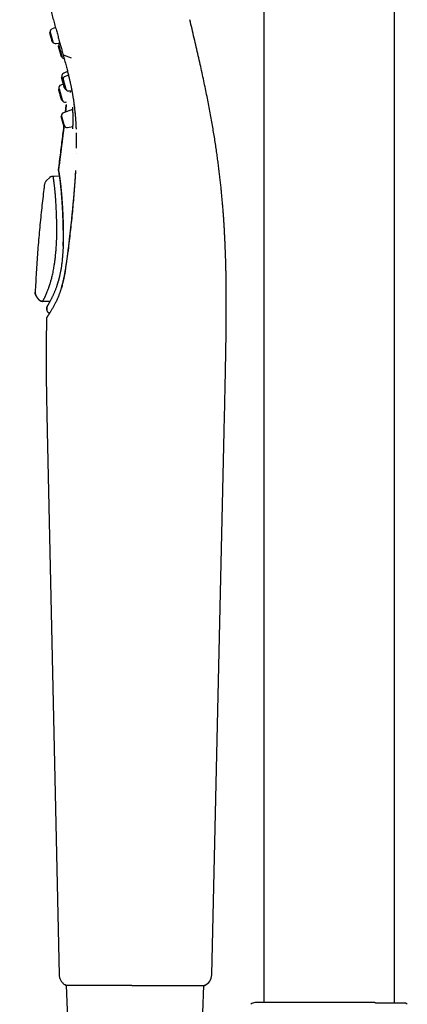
# Model space of a CAD drawing. Header units: millimetres. Extents: x 8 to 866, y 12 to 2084.
# Tile 53 of 98: x 96 to 161, y 1720 to 1884. Entities that reach past the tile are written whole.
import ezdxf

# ---------------------------------------------------------------- set-up
doc = ezdxf.new("R2010")
doc.units = ezdxf.units.MM

msp = doc.modelspace()

# ---------------------------------------------------------------- linework, layer by layer
at = {"color": 7, "linetype": 'Continuous', "lineweight": 30}
for p, q in [((136.95, 2035.16), (136.95, 1719.91)), ((158.85, 1719.79), (158.85, 2035.16)), ((102.11, 1883), (101.51, 1882.78)), ((101.18, 1882.25), (101.08, 1882.18)), ((101.18, 1882.25), (101.63, 1880.63)), ((101.51, 1880.64), (101.63, 1880.63)), ((102.18, 1880.35), (102.8, 1880.47)), ((102.64, 1880.01), (102.53, 1879.93)), ((102.64, 1880.01), (103.14, 1878.19)), ((103.02, 1878.2), (103.14, 1878.19)), ((103.52, 1878.39), (104.7, 1877.94)), ((103.16, 1874.75), (103.06, 1874.67)), ((103.16, 1874.75), (103.3, 1874.26)), ((104.12, 1875.64), (103.47, 1875.39)), ((104.27, 1875.05), (103.71, 1874.85)), ((103.37, 1873.55), (102.98, 1873.4)), ((103.38, 1874.32), (103.28, 1874.25)), ((103.38, 1874.32), (103.83, 1872.7)), ((103.54, 1872.94), (103.65, 1872.93)), ((102.68, 1872.76), (102.57, 1872.68)), ((102.68, 1872.76), (103.18, 1870.94)), ((103.71, 1872.71), (103.83, 1872.7)), ((104.38, 1872.41), (104.82, 1872.5)), ((103.05, 1870.95), (103.18, 1870.94)), ((103.76, 1868.87), (103.87, 1870.02)), ((103.77, 1870.55), (103.94, 1870.58)), ((105.25, 1869.92), (105.25, 1869.85)), ((103.1, 1868.22), (103, 1868.15)), ((103.1, 1868.22), (103.54, 1866.6)), ((104.94, 1869.29), (103.43, 1868.75)), ((103.43, 1866.61), (103.54, 1866.6)), ((104.1, 1866.32), (104.97, 1866.49)), ((105.55, 1861.96), (105.55, 1861.95)), ((101.69, 1858.18), (101.85, 1858.18)), ((101.85, 1858.18), (102.75, 1858.19)), ((105.43, 1859.09), (105.43, 1858.93)), ((100.55, 1857.35), (101.12, 1857.94)), ((98.7, 1838.76), (98.7, 1838.67)), ((98.95, 1837.95), (98.96, 1837.96)), ((99.31, 1837.5), (98.95, 1837.95)), ((101.15, 1837.18), (100.05, 1837.19)), ((100.65, 1836.21), (100.64, 1835.82)), ((100.64, 1835.82), (100.64, 1835.82)), ((100.65, 1836.21), (100.66, 1836.22)), ((101.1, 1835.3), (101.14, 1835.3)), ((100.61, 1834.43), (100.6, 1834.41)), ((100.7, 1815.5), (102.71, 1724.56)), ((128.26, 1724.56), (130.34, 1815.49)), ((103.85, 1722.84), (104.23, 1714.07)), ((126.75, 1718.21), (126.95, 1722.76)), ((155.51, 1719.91), (155.47, 1719.91)), ((155.54, 1719.9), (155.51, 1719.91))]:
    msp.add_line(p, q, dxfattribs=at)
at = {"color": 7, "linetype": 'Continuous', "lineweight": 30, "flags": 128}
for points in [[(103.79, 1872.7), (103.83, 1872.66), (103.86, 1872.63)], [(127.03, 1722.76), (127.01, 1722.76), (126.98, 1722.76)]]:
    msp.add_lwpolyline(points, dxfattribs=at)
at = {"color": 7, "linetype": 'Continuous', "lineweight": 30}
for centre, radius, start, end in [((101.67, 1882.31), 0.5, 109.5, 186.8573), ((102.08, 1880.84), 0.5, 204.1427, 281.5), ((103.12, 1880.18), 0.5, 146.6801, 189.5632), ((112.49, 1881.76), 10, 189.5632, 190.0849), ((112.49, 1881.76), 10, 200.9151, 201.4368), ((103.64, 1878.28), 0.5, 201.4368, 259.0849), ((103.64, 1874.92), 0.5, 110.5, 189.5632), ((113.01, 1876.5), 10, 189.5632, 190.0849), ((103.87, 1874.38), 0.5, 109.5, 186.8573), ((103.16, 1872.93), 0.5, 110.5, 189.5632), ((112.52, 1874.51), 10, 189.5632, 190.0849), ((104.28, 1872.9), 0.5, 204.1427, 281.5), ((112.52, 1874.51), 10, 200.9151, 201.4368), ((103.68, 1871.04), 0.5, 201.4368, 280.5), ((103.59, 1868.28), 0.5, 109.5, 186.8573), ((104, 1866.81), 0.5, 204.1427, 281.5), ((103.1, 1859.17), 0.5, 180.6707, 206.7233), ((126.26, 1724.61), 2, 293.5697, 358.6892), ((135.52, 1718.91), 1, 90, 135), ((160.29, 1718.91), 1, 45, 56.9911)]:
    msp.add_arc(centre, radius, start, end, dxfattribs=at)
for points, knots in [([(96.09, 1904.67), (96.19, 1904.34), (96.4, 1903.57), (96.73, 1902.36), (97.1, 1901.06), (97.45, 1899.77), (97.81, 1898.48), (98.17, 1897.2), (98.51, 1895.96), (98.84, 1894.75), (99.17, 1893.58), (99.49, 1892.42), (99.81, 1891.26), (100.12, 1890.15), (100.42, 1889.08), (100.71, 1888.04), (100.99, 1887.02), (101.27, 1886.02), (101.54, 1885.04), (101.8, 1884.08), (102.05, 1883.18), (102.29, 1882.34), (102.51, 1881.55), (102.72, 1880.78), (102.93, 1880.04), (103.13, 1879.31), (103.26, 1878.83), (103.33, 1878.59)], [0, 0, 0, 0, 0.034993, 0.080962, 0.126946, 0.172922, 0.218868, 0.264761, 0.310577, 0.353701, 0.396813, 0.439982, 0.483281, 0.526781, 0.566561, 0.606553, 0.646582, 0.686448, 0.725952, 0.764892, 0.803067, 0.837239, 0.870677, 0.903534, 0.93595, 0.96806, 1, 1, 1, 1]), ([(130.33, 1815.49), (130.34, 1815.98), (130.36, 1816.95), (130.4, 1818.38), (130.43, 1819.78), (130.46, 1821.14), (130.49, 1822.47), (130.52, 1823.74), (130.54, 1824.95), (130.56, 1826.11), (130.59, 1827.24), (130.6, 1828.33), (130.62, 1829.39), (130.64, 1830.43), (130.65, 1831.43), (130.66, 1832.4), (130.67, 1833.34), (130.68, 1834.25), (130.68, 1835.12), (130.69, 1835.96), (130.69, 1836.77), (130.69, 1837.59), (130.68, 1838.41), (130.68, 1839.24), (130.67, 1840.03), (130.66, 1840.79), (130.65, 1841.51), (130.64, 1842.2), (130.62, 1842.86), (130.61, 1843.47), (130.59, 1844.03), (130.58, 1844.54), (130.56, 1845.02), (130.54, 1845.5), (130.52, 1845.99), (130.5, 1846.5), (130.48, 1847.05), (130.45, 1847.63), (130.42, 1848.25), (130.39, 1848.9), (130.35, 1849.58), (130.31, 1850.28), (130.26, 1851), (130.21, 1851.73), (130.15, 1852.47), (130.09, 1853.23), (130.02, 1854.03), (129.95, 1854.84), (129.87, 1855.69), (129.78, 1856.55), (129.68, 1857.45), (129.57, 1858.37), (129.46, 1859.31), (129.34, 1860.28), (129.2, 1861.26), (129.06, 1862.27), (128.91, 1863.32), (128.74, 1864.4), (128.56, 1865.52), (128.36, 1866.67), (128.16, 1867.84), (127.94, 1869.05), (127.71, 1870.27), (127.46, 1871.52), (127.2, 1872.8), (126.92, 1874.11), (126.63, 1875.47), (126.32, 1876.87), (126, 1878.31), (125.66, 1879.77), (125.31, 1881.26), (124.95, 1882.79), (124.71, 1883.81), (124.58, 1884.33)], [0, 0, 0, 0, 0.021098, 0.041733, 0.061887, 0.081548, 0.100708, 0.119362, 0.136483, 0.15315, 0.169365, 0.18513, 0.200447, 0.215321, 0.229755, 0.243755, 0.257324, 0.270469, 0.282971, 0.295072, 0.306778, 0.318093, 0.330482, 0.342378, 0.353787, 0.364713, 0.375162, 0.385139, 0.394646, 0.403689, 0.411415, 0.418771, 0.425758, 0.432484, 0.439493, 0.446861, 0.454588, 0.463156, 0.472126, 0.481499, 0.491275, 0.501455, 0.512042, 0.522397, 0.533118, 0.544206, 0.555666, 0.567499, 0.579711, 0.592307, 0.60529, 0.618668, 0.632447, 0.646376, 0.660705, 0.675441, 0.690593, 0.706454, 0.722763, 0.739528, 0.756757, 0.774458, 0.79231, 0.810631, 0.829427, 0.848701, 0.868862, 0.889521, 0.910675, 0.932315, 0.954428, 0.976998, 1, 1, 1, 1]), ([(103.33, 1878.59), (103.38, 1878.42), (103.47, 1878.07), (103.61, 1877.56), (103.74, 1877.09), (103.86, 1876.64), (103.97, 1876.21), (104.08, 1875.82), (104.17, 1875.45), (104.25, 1875.11), (104.33, 1874.79), (104.4, 1874.49), (104.46, 1874.21), (104.52, 1873.96), (104.57, 1873.73), (104.62, 1873.53), (104.65, 1873.35), (104.69, 1873.19), (104.71, 1873.05), (104.74, 1872.94), (104.75, 1872.86), (104.77, 1872.79), (104.78, 1872.73), (104.79, 1872.67), (104.8, 1872.6), (104.82, 1872.51), (104.84, 1872.4), (104.86, 1872.28), (104.89, 1872.15), (104.91, 1871.99), (104.95, 1871.81), (104.98, 1871.61), (105.02, 1871.38), (105.06, 1871.13), (105.1, 1870.86), (105.14, 1870.57), (105.18, 1870.32), (105.19, 1870.18), (105.2, 1870.13)], [0, 0, 0, 0, 0.060895, 0.118967, 0.17422, 0.226655, 0.276274, 0.322264, 0.365537, 0.406091, 0.443928, 0.479659, 0.512572, 0.542667, 0.569944, 0.594403, 0.615683, 0.634303, 0.650489, 0.664263, 0.674059, 0.682119, 0.688442, 0.694731, 0.703303, 0.714173, 0.726524, 0.740918, 0.757417, 0.776178, 0.797205, 0.821983, 0.849309, 0.879184, 0.911604, 0.94657, 0.984079, 1, 1, 1, 1]), ([(103.33, 1878.59), (103.33, 1878.59), (103.34, 1878.55), (103.38, 1878.49), (103.44, 1878.43), (103.5, 1878.41), (103.52, 1878.39)], [0, 0, 0, 0, 0.08359, 0.417151, 0.750699, 1, 1, 1, 1]), ([(104.56, 1872.36), (104.56, 1872.32), (104.55, 1872.24), (104.54, 1872.19), (104.54, 1872.16)], [0, 0, 0, 0, 0.4656686, 1, 1, 1, 1]), ([(103.89, 1870.14), (103.87, 1869.93), (103.83, 1869.51), (103.79, 1869.09), (103.76, 1868.87)], [0, 0, 0, 0, 0.4972481, 1, 1, 1, 1]), ([(103.88, 1870.08), (103.88, 1870.07), (103.88, 1870.05), (103.88, 1870.04), (103.88, 1870.04)], [0, 0, 0, 0, 0.293261, 1, 1, 1, 1]), ([(103.88, 1870.08), (103.88, 1870.07), (103.88, 1870.05), (103.88, 1870.04), (103.88, 1870.04)], [0, 0, 0, 0, 0.27421, 1, 1, 1, 1]), ([(104.94, 1869.72), (104.94, 1869.72), (104.93, 1869.71), (104.93, 1869.69), (104.93, 1869.64), (104.93, 1869.58), (104.93, 1869.48), (104.94, 1869.4), (104.94, 1869.36)], [0, 0, 0, 0, 0.0681571, 0.2190182, 0.3880041, 0.5759859, 0.7840879, 1, 1, 1, 1]), ([(105.18, 1870.16), (105.24, 1869.79), (105.32, 1869.25), (105.35, 1868.68), (105.36, 1868.5)], [0, 0, 0, 0, 0.673515, 1, 1, 1, 1]), ([(104.94, 1869.36), (104.94, 1869.32), (104.95, 1869.25), (104.96, 1869.12), (104.96, 1868.97), (104.97, 1868.8), (104.98, 1868.6), (104.99, 1868.4), (105, 1868.17), (105, 1867.93), (105, 1867.68), (105, 1867.45), (105, 1867.25), (105, 1867.08), (104.99, 1866.91), (104.98, 1866.75), (104.97, 1866.59), (104.96, 1866.45), (104.95, 1866.31), (104.94, 1866.19), (104.92, 1866.13), (104.92, 1866.1)], [0, 0, 0, 0, 0.035215, 0.079291, 0.126171, 0.175894, 0.228483, 0.283949, 0.342291, 0.403515, 0.467672, 0.534866, 0.581316, 0.629073, 0.678134, 0.728481, 0.780097, 0.832981, 0.887172, 0.942775, 1, 1, 1, 1]), ([(105.35, 1868.8), (105.35, 1868.8), (105.35, 1868.78), (105.36, 1868.74), (105.36, 1868.67), (105.37, 1868.58), (105.38, 1868.46), (105.4, 1868.32), (105.41, 1868.16), (105.42, 1867.97), (105.44, 1867.76), (105.46, 1867.53), (105.47, 1867.27), (105.49, 1866.99), (105.5, 1866.68), (105.52, 1866.36), (105.53, 1866.14), (105.53, 1866.03)], [0, 0, 0, 0, 0.002102, 0.021287, 0.048547, 0.083895, 0.127338, 0.178881, 0.238528, 0.306286, 0.382161, 0.466158, 0.558287, 0.658559, 0.766984, 0.883577, 1, 1, 1, 1]), ([(103.52, 1866.61), (103.52, 1866.6), (103.5, 1866.44), (103.46, 1866.13), (103.41, 1865.69), (103.37, 1865.33), (103.33, 1865.02), (103.3, 1864.75), (103.26, 1864.47), (103.23, 1864.17), (103.19, 1863.85), (103.14, 1863.48), (103.09, 1863.05), (103.03, 1862.58), (102.96, 1862.06), (102.9, 1861.55), (102.83, 1861.04), (102.77, 1860.55), (102.7, 1860.03), (102.65, 1859.59), (102.61, 1859.31), (102.6, 1859.22)], [0, 0, 0, 0, 0.002585, 0.065924, 0.124859, 0.179312, 0.215347, 0.249948, 0.287273, 0.327869, 0.371776, 0.419037, 0.479105, 0.543978, 0.613746, 0.688507, 0.751981, 0.818776, 0.888954, 0.96258, 1, 1, 1, 1]), ([(102.6, 1859.23), (102.66, 1859.71), (102.78, 1860.66), (102.96, 1862.07), (103.13, 1863.45), (103.3, 1864.8), (103.43, 1865.85), (103.5, 1866.45), (103.51, 1866.61)], [0, 0, 0, 0, 0.1945574, 0.3854872, 0.5728996, 0.7569155, 0.9376666, 1, 1, 1, 1]), ([(105.55, 1865.43), (105.55, 1865.41), (105.56, 1865.3), (105.56, 1865.12), (105.56, 1864.9), (105.57, 1864.7), (105.57, 1864.53), (105.57, 1864.39), (105.57, 1864.27), (105.57, 1864.18), (105.57, 1864.08), (105.57, 1863.98), (105.57, 1863.86), (105.57, 1863.7), (105.57, 1863.52), (105.57, 1863.32), (105.57, 1863.09), (105.57, 1862.93), (105.57, 1862.84), (105.57, 1862.83)], [0, 0, 0, 0, 0.025762, 0.121399, 0.208381, 0.286711, 0.356388, 0.405065, 0.448401, 0.486397, 0.519152, 0.553288, 0.604487, 0.664371, 0.732941, 0.810198, 0.896146, 0.98902, 1, 1, 1, 1]), ([(99.93, 1837.21), (99.93, 1837.21), (99.93, 1837.21), (99.95, 1837.23), (99.97, 1837.27), (100, 1837.33), (100.05, 1837.41), (100.11, 1837.53), (100.19, 1837.68), (100.25, 1837.8), (100.29, 1837.87), (100.3, 1837.89), (100.31, 1837.92), (100.32, 1837.94), (100.33, 1837.97), (100.38, 1838.07), (100.47, 1838.25), (100.59, 1838.54), (100.71, 1838.82), (100.82, 1839.1), (100.91, 1839.34), (100.99, 1839.55), (101.05, 1839.73), (101.09, 1839.86), (101.12, 1839.95), (101.14, 1840.01), (101.16, 1840.06), (101.17, 1840.1), (101.19, 1840.14), (101.2, 1840.18), (101.23, 1840.27), (101.27, 1840.43), (101.34, 1840.67), (101.42, 1840.95), (101.5, 1841.27), (101.59, 1841.63), (101.68, 1842.04), (101.76, 1842.47), (101.83, 1842.88), (101.89, 1843.24), (101.94, 1843.55), (101.98, 1843.86), (102.03, 1844.19), (102.07, 1844.58), (102.12, 1845.03), (102.16, 1845.5), (102.2, 1845.94), (102.23, 1846.34), (102.25, 1846.7), (102.26, 1847.03), (102.28, 1847.32), (102.29, 1847.62), (102.29, 1847.95), (102.3, 1848.35), (102.31, 1848.79), (102.31, 1849.31), (102.31, 1849.89), (102.3, 1850.35), (102.29, 1850.66), (102.29, 1850.79), (102.29, 1850.93), (102.28, 1851.07), (102.28, 1851.21), (102.28, 1851.35), (102.27, 1851.5), (102.26, 1851.75), (102.25, 1852.12), (102.23, 1852.48), (102.22, 1852.74), (102.22, 1852.88), (102.21, 1853.02), (102.2, 1853.17), (102.19, 1853.32), (102.18, 1853.56), (102.16, 1853.87), (102.14, 1854.22), (102.12, 1854.49), (102.1, 1854.69), (102.09, 1854.85), (102.08, 1854.97), (102.07, 1855.08), (102.06, 1855.2), (102.05, 1855.34), (102.03, 1855.51), (102.01, 1855.7), (101.99, 1855.91), (101.97, 1856.13), (101.95, 1856.35), (101.92, 1856.58), (101.89, 1856.81), (101.86, 1857.03), (101.84, 1857.22), (101.82, 1857.37), (101.8, 1857.52), (101.78, 1857.66), (101.76, 1857.79), (101.74, 1857.92), (101.72, 1858.03), (101.7, 1858.11), (101.69, 1858.17), (101.69, 1858.18), (101.69, 1858.18)], [0, 0, 0, 0, 0.002366, 0.014917, 0.027163, 0.039495, 0.052953, 0.070559, 0.088175, 0.103699, 0.105734, 0.10777, 0.109806, 0.111843, 0.113879, 0.115914, 0.136769, 0.155752, 0.17289, 0.188199, 0.201687, 0.211541, 0.220139, 0.22748, 0.230243, 0.232774, 0.235076, 0.237147, 0.238988, 0.240599, 0.24198, 0.250889, 0.261106, 0.272632, 0.28547, 0.299618, 0.314904, 0.331428, 0.345808, 0.358045, 0.368136, 0.377383, 0.388323, 0.400956, 0.415287, 0.43132, 0.444631, 0.456836, 0.467936, 0.477928, 0.486811, 0.494581, 0.50521, 0.51732, 0.530909, 0.545976, 0.564611, 0.585114, 0.589362, 0.593684, 0.598079, 0.602548, 0.607089, 0.611705, 0.616395, 0.621159, 0.636205, 0.653308, 0.658127, 0.663087, 0.668187, 0.673428, 0.678809, 0.68433, 0.699637, 0.713018, 0.724475, 0.731809, 0.738063, 0.743241, 0.747341, 0.752448, 0.758761, 0.766285, 0.775021, 0.78497, 0.796133, 0.808508, 0.819477, 0.835092, 0.849314, 0.862142, 0.873577, 0.885028, 0.898047, 0.912636, 0.928783, 0.945697, 0.965948, 0.984053, 1, 1, 1, 1]), ([(101.19, 1858), (101.18, 1858), (101.16, 1857.98), (101.14, 1857.95), (101.12, 1857.93)], [0, 0, 0, 0, 0.290173, 1, 1, 1, 1]), ([(101.19, 1858), (101.21, 1858.01), (101.27, 1858.07), (101.38, 1858.12), (101.54, 1858.17), (101.64, 1858.18), (101.69, 1858.18)], [0, 0, 0, 0, 0.12493, 0.423725, 0.717267, 1, 1, 1, 1]), ([(102.6, 1859.23), (102.6, 1859.23), (102.6, 1859.23), (102.6, 1859.23), (102.6, 1859.23), (102.6, 1859.23)], [0, 0, 0, 0, 0.4067689, 0.7401722, 1, 1, 1, 1]), ([(102.6, 1859.22), (102.6, 1859.21), (102.6, 1859.2), (102.6, 1859.18), (102.6, 1859.16)], [0, 0, 0, 0, 0.465034, 1, 1, 1, 1]), ([(103.38, 1846.43), (103.39, 1846.45), (103.39, 1846.51), (103.39, 1846.6), (103.39, 1846.74), (103.4, 1846.92), (103.4, 1847.15), (103.41, 1847.43), (103.41, 1847.75), (103.41, 1848.02), (103.41, 1848.23), (103.41, 1848.38), (103.41, 1848.53), (103.41, 1848.69), (103.41, 1848.83), (103.4, 1849.08), (103.4, 1849.45), (103.39, 1849.95), (103.37, 1850.33), (103.37, 1850.57), (103.36, 1850.68), (103.36, 1850.79), (103.36, 1850.9), (103.35, 1851), (103.35, 1851.11), (103.34, 1851.25), (103.33, 1851.45), (103.32, 1851.7), (103.31, 1851.98), (103.3, 1852.25), (103.29, 1852.5), (103.27, 1852.72), (103.26, 1852.95), (103.25, 1853.19), (103.23, 1853.47), (103.21, 1853.79), (103.19, 1854.12), (103.17, 1854.42), (103.15, 1854.65), (103.14, 1854.8), (103.13, 1854.9), (103.12, 1854.99), (103.12, 1855.08), (103.11, 1855.17), (103.1, 1855.25), (103.1, 1855.32), (103.08, 1855.53), (103.05, 1855.84), (103.01, 1856.26), (102.97, 1856.66), (102.92, 1857.04), (102.88, 1857.4), (102.83, 1857.74), (102.81, 1857.95), (102.79, 1858.05), (102.79, 1858.08), (102.78, 1858.1), (102.78, 1858.13), (102.78, 1858.15), (102.77, 1858.17), (102.77, 1858.2), (102.76, 1858.23), (102.76, 1858.27), (102.75, 1858.33), (102.74, 1858.39), (102.73, 1858.46), (102.72, 1858.54), (102.7, 1858.63), (102.69, 1858.72), (102.67, 1858.81), (102.66, 1858.89), (102.65, 1858.98), (102.63, 1859.05), (102.62, 1859.11), (102.61, 1859.15), (102.61, 1859.18), (102.6, 1859.2), (102.6, 1859.21), (102.6, 1859.22), (102.6, 1859.22)], [0, 0, 0, 0, 0.003805, 0.008876, 0.015207, 0.025467, 0.037901, 0.052501, 0.069259, 0.088169, 0.095642, 0.103404, 0.111456, 0.119796, 0.128425, 0.133962, 0.159639, 0.187985, 0.215472, 0.221527, 0.22754, 0.233511, 0.239441, 0.245329, 0.251176, 0.256979, 0.269464, 0.283753, 0.299849, 0.317751, 0.329931, 0.342826, 0.356439, 0.370771, 0.385823, 0.408219, 0.429216, 0.448813, 0.467009, 0.473774, 0.480322, 0.486653, 0.492766, 0.498663, 0.504342, 0.509803, 0.515044, 0.547409, 0.579701, 0.611938, 0.644135, 0.680161, 0.716168, 0.747848, 0.750959, 0.754071, 0.757183, 0.760295, 0.763407, 0.766519, 0.769631, 0.772743, 0.77868, 0.786152, 0.795162, 0.805709, 0.817796, 0.831424, 0.846596, 0.863315, 0.881588, 0.901419, 0.921514, 0.940029, 0.95696, 0.972304, 0.986056, 0.998211, 1, 1, 1, 1]), ([(102.64, 1858.92), (102.64, 1858.92), (102.63, 1858.92), (102.63, 1858.92), (102.64, 1858.9), (102.64, 1858.88), (102.65, 1858.85), (102.65, 1858.82), (102.66, 1858.77), (102.67, 1858.69), (102.69, 1858.58), (102.71, 1858.44), (102.74, 1858.29), (102.76, 1858.11), (102.79, 1857.92), (102.82, 1857.71), (102.85, 1857.49), (102.88, 1857.27), (102.91, 1857), (102.95, 1856.7), (102.99, 1856.34), (103.02, 1855.96), (103.06, 1855.56), (103.1, 1855.14), (103.13, 1854.69), (103.16, 1854.28), (103.19, 1853.91), (103.21, 1853.6), (103.23, 1853.28), (103.25, 1852.95), (103.27, 1852.61), (103.29, 1852.25), (103.31, 1851.86), (103.32, 1851.45), (103.34, 1851), (103.36, 1850.52), (103.37, 1850.06), (103.38, 1849.61), (103.39, 1849.19), (103.39, 1848.75), (103.4, 1848.29), (103.39, 1847.82), (103.39, 1847.33), (103.38, 1846.86), (103.37, 1846.56), (103.36, 1846.42)], [0, 0, 0, 0, 0.001242, 0.01435, 0.025831, 0.035689, 0.044239, 0.052847, 0.061675, 0.083758, 0.107111, 0.131737, 0.157342, 0.182405, 0.209582, 0.235819, 0.261118, 0.285482, 0.309497, 0.341352, 0.373678, 0.406487, 0.438269, 0.470494, 0.503043, 0.535885, 0.556685, 0.577606, 0.59865, 0.61982, 0.641323, 0.663123, 0.686511, 0.711489, 0.738062, 0.766171, 0.795784, 0.818996, 0.843078, 0.868046, 0.893917, 0.920714, 0.94846, 0.977182, 1, 1, 1, 1]), ([(105.43, 1858.93), (105.42, 1858.75), (105.4, 1858.39), (105.36, 1857.87), (105.33, 1857.37), (105.3, 1856.89), (105.26, 1856.44), (105.23, 1856.02), (105.2, 1855.62), (105.17, 1855.25), (105.14, 1854.89), (105.11, 1854.57), (105.08, 1854.26), (105.06, 1853.98), (105.03, 1853.74), (105.01, 1853.54), (105, 1853.37), (104.98, 1853.19), (104.96, 1852.98), (104.94, 1852.74), (104.91, 1852.44), (104.88, 1852.12), (104.84, 1851.78), (104.81, 1851.41), (104.77, 1851.01), (104.72, 1850.59), (104.68, 1850.14), (104.62, 1849.66), (104.57, 1849.15), (104.51, 1848.6), (104.44, 1848.03), (104.37, 1847.43), (104.3, 1846.79), (104.22, 1846.13), (104.16, 1845.67), (104.13, 1845.44)], [0, 0, 0, 0, 0.042643, 0.08332, 0.122036, 0.158794, 0.193599, 0.225883, 0.256288, 0.284814, 0.311464, 0.336239, 0.359139, 0.380166, 0.399318, 0.413053, 0.425637, 0.438384, 0.452291, 0.472036, 0.493729, 0.517368, 0.542953, 0.570483, 0.599419, 0.630239, 0.662946, 0.697545, 0.734805, 0.774044, 0.815267, 0.858476, 0.903671, 0.950849, 1, 1, 1, 1]), ([(105.43, 1858.89), (105.4, 1858.41), (105.34, 1857.45), (105.24, 1855.99), (105.12, 1854.51), (104.99, 1853.02), (104.84, 1851.51), (104.68, 1850), (104.52, 1848.49), (104.34, 1846.95), (104.21, 1845.92), (104.15, 1845.4)], [0, 0, 0, 0, 0.112153, 0.22418, 0.336121, 0.448014, 0.559896, 0.669804, 0.779769, 0.889824, 1, 1, 1, 1]), ([(100.22, 1856.66), (100.16, 1856.18), (100.04, 1855.18), (99.87, 1853.65), (99.69, 1852.05), (99.53, 1850.41), (99.37, 1848.75), (99.23, 1847.08), (99.09, 1845.42), (98.97, 1843.76), (98.87, 1842.08), (98.77, 1840.4), (98.72, 1839.29), (98.69, 1838.75)], [0, 0, 0, 0, 0.080198, 0.168001, 0.257574, 0.348902, 0.441972, 0.536769, 0.627721, 0.720191, 0.814169, 0.909649, 1, 1, 1, 1]), ([(100.55, 1857.34), (100.51, 1857.29), (100.42, 1857.19), (100.32, 1857.02), (100.25, 1856.84), (100.23, 1856.71), (100.22, 1856.65)], [0, 0, 0, 0, 0.251591, 0.506681, 0.761747, 1, 1, 1, 1]), ([(100.22, 1856.65), (100.22, 1856.65), (100.22, 1856.66), (100.22, 1856.66), (100.22, 1856.66)], [0, 0, 0, 0, 0.565666, 1, 1, 1, 1]), ([(100.55, 1857.34), (100.55, 1857.34), (100.55, 1857.35), (100.55, 1857.35), (100.55, 1857.35)], [0, 0, 0, 0, 0.1076458, 1, 1, 1, 1]), ([(101.12, 1857.93), (101.12, 1857.93), (101.12, 1857.94), (101.12, 1857.94), (101.12, 1857.94)], [0, 0, 0, 0, 0.0201468, 1, 1, 1, 1]), ([(103.36, 1846.42), (103.36, 1846.31), (103.35, 1846.02), (103.32, 1845.56), (103.29, 1845.06), (103.25, 1844.58), (103.21, 1844.15), (103.16, 1843.74), (103.12, 1843.37), (103.07, 1843.02), (103.02, 1842.7), (102.97, 1842.41), (102.92, 1842.14), (102.87, 1841.9), (102.82, 1841.68), (102.78, 1841.49), (102.74, 1841.32), (102.7, 1841.18), (102.67, 1841.05), (102.64, 1840.94), (102.61, 1840.84), (102.59, 1840.74), (102.57, 1840.66), (102.55, 1840.59), (102.52, 1840.5), (102.49, 1840.39), (102.44, 1840.24), (102.39, 1840.07), (102.33, 1839.89), (102.27, 1839.69), (102.19, 1839.48), (102.11, 1839.26), (102.03, 1839.05), (101.94, 1838.83), (101.85, 1838.62), (101.76, 1838.42), (101.68, 1838.23), (101.6, 1838.05), (101.52, 1837.89), (101.44, 1837.73), (101.36, 1837.57), (101.27, 1837.41), (101.2, 1837.27), (101.14, 1837.16), (101.09, 1837.07), (101.04, 1836.99), (100.99, 1836.9), (100.94, 1836.82), (100.9, 1836.74), (100.86, 1836.67), (100.82, 1836.62), (100.8, 1836.58), (100.78, 1836.54), (100.76, 1836.51), (100.74, 1836.47), (100.72, 1836.44), (100.7, 1836.4), (100.69, 1836.37), (100.67, 1836.33), (100.67, 1836.3), (100.66, 1836.26), (100.66, 1836.23), (100.66, 1836.22)], [0, 0, 0, 0, 0.020979, 0.05371, 0.084965, 0.114707, 0.142907, 0.169079, 0.193721, 0.216823, 0.238377, 0.258752, 0.277608, 0.294944, 0.310752, 0.325024, 0.337543, 0.348571, 0.358124, 0.366596, 0.375154, 0.382533, 0.388733, 0.394005, 0.40023, 0.410406, 0.422799, 0.436639, 0.452854, 0.4705, 0.489575, 0.510079, 0.532052, 0.55332, 0.575816, 0.598663, 0.620684, 0.641865, 0.662198, 0.681681, 0.70708, 0.730871, 0.753058, 0.773647, 0.78881, 0.805416, 0.823573, 0.84328, 0.864535, 0.887336, 0.901755, 0.916727, 0.93225, 0.94717, 0.960215, 0.969688, 0.977931, 0.98499, 0.98955, 0.993525, 0.996978, 1, 1, 1, 1]), ([(104.13, 1845.44), (104.12, 1845.33), (104.09, 1845.13), (104.06, 1844.83), (104.02, 1844.57), (103.99, 1844.35), (103.97, 1844.15), (103.94, 1843.97), (103.91, 1843.73), (103.87, 1843.43), (103.81, 1843.09), (103.78, 1842.86), (103.76, 1842.75)], [0, 0, 0, 0, 0.121232, 0.229777, 0.325642, 0.408832, 0.479418, 0.545906, 0.614248, 0.744344, 0.877366, 1, 1, 1, 1]), ([(103.76, 1842.75), (103.75, 1842.67), (103.72, 1842.49), (103.67, 1842.2), (103.62, 1841.89), (103.55, 1841.54), (103.49, 1841.2), (103.42, 1840.87), (103.34, 1840.55), (103.26, 1840.22), (103.17, 1839.87), (103.1, 1839.64), (103.07, 1839.51)], [0, 0, 0, 0, 0.074973, 0.15927, 0.252854, 0.355688, 0.467746, 0.56229, 0.662646, 0.768849, 0.881117, 1, 1, 1, 1]), ([(103.78, 1842.69), (103.75, 1842.5), (103.69, 1842.12), (103.58, 1841.56), (103.45, 1840.92), (103.29, 1840.21), (103.15, 1839.69), (103.08, 1839.43)], [0, 0, 0, 0, 0.168176, 0.335488, 0.50215, 0.751322, 1, 1, 1, 1]), ([(98.69, 1838.75), (98.69, 1838.75), (98.69, 1838.75), (98.7, 1838.75), (98.7, 1838.75)], [0, 0, 0, 0, 0.9806, 1, 1, 1, 1]), ([(98.95, 1837.95), (98.92, 1837.99), (98.87, 1838.07), (98.8, 1838.19), (98.75, 1838.33), (98.71, 1838.47), (98.69, 1838.61), (98.69, 1838.7), (98.69, 1838.75)], [0, 0, 0, 0, 0.164719, 0.331738, 0.5, 0.668262, 0.835281, 1, 1, 1, 1]), ([(98.7, 1838.75), (98.7, 1838.71), (98.69, 1838.62), (98.72, 1838.48), (98.75, 1838.33), (98.81, 1838.2), (98.87, 1838.07), (98.93, 1837.99), (98.95, 1837.96)], [0, 0, 0, 0, 0.154913, 0.3262464, 0.4989342, 0.6716392, 0.8430217, 1, 1, 1, 1]), ([(102.8, 1838.63), (102.77, 1838.55), (102.72, 1838.4), (102.63, 1838.17), (102.53, 1837.93), (102.42, 1837.68), (102.3, 1837.42), (102.18, 1837.16), (102.06, 1836.92), (101.94, 1836.68), (101.82, 1836.45), (101.69, 1836.22), (101.56, 1835.99), (101.43, 1835.76), (101.35, 1835.63), (101.3, 1835.56)], [0, 0, 0, 0, 0.054641, 0.11445, 0.179419, 0.249541, 0.324814, 0.405244, 0.478308, 0.555207, 0.635989, 0.720728, 0.809531, 0.902552, 1, 1, 1, 1]), ([(103.07, 1839.51), (103.06, 1839.48), (103.04, 1839.4), (103, 1839.27), (102.96, 1839.13), (102.92, 1838.97), (102.86, 1838.8), (102.82, 1838.69), (102.8, 1838.63)], [0, 0, 0, 0, 0.115889, 0.252193, 0.408787, 0.585611, 0.782669, 1, 1, 1, 1]), ([(99.31, 1837.5), (99.31, 1837.5), (99.31, 1837.5), (99.32, 1837.51), (99.32, 1837.51)], [0, 0, 0, 0, 0.975882, 1, 1, 1, 1]), ([(99.93, 1837.2), (99.87, 1837.2), (99.78, 1837.21), (99.67, 1837.24), (99.58, 1837.28), (99.51, 1837.32), (99.41, 1837.39), (99.35, 1837.45), (99.31, 1837.5)], [0, 0, 0, 0, 0.246643, 0.372871, 0.499909, 0.626959, 0.753223, 1, 1, 1, 1]), ([(99.32, 1837.51), (99.33, 1837.49), (99.36, 1837.45), (99.42, 1837.4), (99.49, 1837.34), (99.58, 1837.29), (99.66, 1837.25), (99.75, 1837.23), (99.84, 1837.21), (99.91, 1837.21), (99.94, 1837.21)], [0, 0, 0, 0, 0.075353, 0.206193, 0.338973, 0.472799, 0.606733, 0.739832, 0.871191, 1, 1, 1, 1]), ([(100.64, 1835.82), (100.64, 1835.88), (100.64, 1836.01), (100.65, 1836.14), (100.65, 1836.21)], [0, 0, 0, 0, 0.500376, 1, 1, 1, 1]), ([(100.64, 1835.82), (100.64, 1835.79), (100.64, 1835.72), (100.66, 1835.63), (100.7, 1835.54), (100.76, 1835.46), (100.83, 1835.4), (100.92, 1835.35), (101.01, 1835.31), (101.07, 1835.31), (101.1, 1835.3)], [0, 0, 0, 0, 0.1170459, 0.2406541, 0.3690597, 0.5000052, 0.63095, 0.7593533, 0.8829582, 1, 1, 1, 1]), ([(100.74, 1836.48), (100.74, 1836.47), (100.71, 1836.45), (100.69, 1836.39), (100.66, 1836.3), (100.65, 1836.24), (100.65, 1836.21)], [0, 0, 0, 0, 0.01094, 0.355356, 0.686639, 1, 1, 1, 1]), ([(101.3, 1835.56), (101.28, 1835.52), (101.23, 1835.43), (101.15, 1835.31), (101.07, 1835.19), (101, 1835.07), (100.92, 1834.96), (100.86, 1834.86), (100.8, 1834.77), (100.74, 1834.69), (100.72, 1834.66), (100.7, 1834.64)], [0, 0, 0, 0, 0.086791, 0.180067, 0.279808, 0.385971, 0.498489, 0.615093, 0.737629, 0.865974, 1, 1, 1, 1]), ([(100.6, 1834.41), (100.58, 1833.39), (100.53, 1831.35), (100.52, 1828.26), (100.53, 1825.12), (100.57, 1821.94), (100.63, 1818.72), (100.68, 1816.58), (100.7, 1815.5)], [0, 0, 0, 0, 0.160564, 0.324225, 0.490565, 0.659069, 0.829122, 1, 1, 1, 1]), ([(100.66, 1834.58), (100.65, 1834.57), (100.64, 1834.55), (100.62, 1834.51), (100.6, 1834.46), (100.6, 1834.42), (100.6, 1834.41)], [0, 0, 0, 0, 0.0972683, 0.4112812, 0.7136253, 1, 1, 1, 1]), ([(100.78, 1834.75), (100.75, 1834.71), (100.69, 1834.63), (100.64, 1834.52), (100.62, 1834.46), (100.61, 1834.43)], [0, 0, 0, 0, 0.340938, 0.683028, 1, 1, 1, 1]), ([(102.71, 1724.56), (102.71, 1724.48), (102.72, 1724.32), (102.77, 1724.08), (102.85, 1723.84), (102.97, 1723.6), (103.12, 1723.38), (103.3, 1723.18), (103.5, 1723), (103.65, 1722.91), (103.73, 1722.86)], [0, 0, 0, 0, 0.114167, 0.233114, 0.35619, 0.482569, 0.611267, 0.741182, 0.871149, 1, 1, 1, 1]), ([(103.8, 1722.84), (103.79, 1722.84), (103.77, 1722.84), (103.74, 1722.86), (103.73, 1722.86)], [0, 0, 0, 0, 0.329428, 1, 1, 1, 1]), ([(103.74, 1722.86), (103.75, 1722.85), (103.79, 1722.84), (103.83, 1722.84), (103.86, 1722.84), (103.89, 1722.84), (103.92, 1722.84), (103.96, 1722.84), (104.02, 1722.84), (104.09, 1722.84), (104.18, 1722.84), (104.32, 1722.84), (104.52, 1722.84), (104.73, 1722.84), (104.98, 1722.84), (105.25, 1722.84), (105.55, 1722.84), (105.87, 1722.84), (106.21, 1722.83), (106.58, 1722.83), (106.97, 1722.83), (107.39, 1722.83), (107.82, 1722.83), (108.27, 1722.83), (108.74, 1722.83), (109.23, 1722.82), (109.74, 1722.82), (110.23, 1722.82), (110.72, 1722.82), (111.19, 1722.82), (111.67, 1722.81), (112.05, 1722.81), (112.31, 1722.81), (112.47, 1722.81), (112.62, 1722.81), (112.77, 1722.81), (112.93, 1722.81), (113.1, 1722.81), (113.3, 1722.81), (113.54, 1722.8), (113.83, 1722.8), (114.14, 1722.8), (114.49, 1722.8), (114.74, 1722.8), (114.87, 1722.8)], [0, 0, 0, 0, 0.014716, 0.031408, 0.047111, 0.062007, 0.076373, 0.090236, 0.111023, 0.130642, 0.150038, 0.18463, 0.219133, 0.253555, 0.287148, 0.320789, 0.354455, 0.388121, 0.421781, 0.455416, 0.488994, 0.522569, 0.556189, 0.589834, 0.623488, 0.657142, 0.690798, 0.724452, 0.7539, 0.783326, 0.812737, 0.841994, 0.851205, 0.860333, 0.86938, 0.878344, 0.887244, 0.89711, 0.908556, 0.922975, 0.939317, 0.957592, 0.977814, 1, 1, 1, 1]), ([(103.74, 1722.86), (103.75, 1722.86), (103.79, 1722.84), (103.83, 1722.84), (103.85, 1722.84), (103.85, 1722.84)], [0, 0, 0, 0, 0.343409, 0.727955, 1, 1, 1, 1]), ([(114.86, 1722.79), (115.04, 1722.79), (115.39, 1722.79), (115.74, 1722.79), (115.91, 1722.79)], [0, 0, 0, 0, 0.49996, 1, 1, 1, 1]), ([(115.91, 1722.79), (116.13, 1722.79), (116.55, 1722.79), (117.19, 1722.78), (117.83, 1722.78), (118.45, 1722.78), (119.07, 1722.78), (119.68, 1722.78), (120.27, 1722.77), (120.85, 1722.77), (121.41, 1722.77), (121.95, 1722.77), (122.47, 1722.77), (122.97, 1722.77), (123.44, 1722.77), (123.89, 1722.77), (124.32, 1722.76), (124.71, 1722.76), (125.08, 1722.76), (125.42, 1722.76), (125.73, 1722.76), (125.99, 1722.76), (126.2, 1722.76), (126.37, 1722.76), (126.52, 1722.76), (126.66, 1722.76), (126.75, 1722.76), (126.82, 1722.76), (126.86, 1722.76), (126.9, 1722.76), (126.92, 1722.76), (126.94, 1722.76), (126.96, 1722.76), (126.97, 1722.76), (126.98, 1722.76), (126.99, 1722.76), (127, 1722.76), (127.01, 1722.76), (127.02, 1722.76), (127.02, 1722.76), (127.03, 1722.76), (127.03, 1722.76)], [0, 0, 0, 0, 0.036393, 0.072833, 0.10931, 0.145806, 0.182307, 0.218796, 0.255259, 0.291724, 0.328203, 0.36468, 0.401138, 0.437555, 0.473912, 0.510198, 0.546539, 0.582957, 0.619421, 0.655888, 0.692291, 0.728633, 0.757716, 0.78681, 0.815719, 0.844736, 0.874696, 0.891754, 0.908327, 0.923808, 0.937646, 0.949733, 0.960025, 0.968876, 0.976409, 0.982746, 0.98865, 0.993342, 0.997002, 0.999804, 1, 1, 1, 1]), ([(155.47, 1719.91), (155.29, 1719.91), (154.94, 1719.91), (154.39, 1719.91), (153.82, 1719.91), (153.23, 1719.91), (152.68, 1719.91), (152.16, 1719.91), (151.69, 1719.91), (151.21, 1719.91), (150.72, 1719.91), (150.24, 1719.91), (149.74, 1719.91), (149.21, 1719.91), (148.64, 1719.91), (148.04, 1719.91), (147.44, 1719.91), (146.84, 1719.91), (146.24, 1719.91), (145.65, 1719.91), (145.07, 1719.91), (144.49, 1719.91), (143.93, 1719.91), (143.37, 1719.91), (142.83, 1719.91), (142.32, 1719.91), (141.86, 1719.91), (141.45, 1719.91), (141.04, 1719.91), (140.65, 1719.91), (140.26, 1719.91), (139.89, 1719.91), (139.51, 1719.91), (139.14, 1719.91), (138.77, 1719.91), (138.41, 1719.91), (138.08, 1719.91), (137.76, 1719.91), (137.47, 1719.91), (137.2, 1719.91), (136.96, 1719.91), (136.74, 1719.91), (136.54, 1719.91), (136.35, 1719.91), (136.18, 1719.91), (136.02, 1719.91), (135.87, 1719.91), (135.74, 1719.91), (135.64, 1719.91), (135.57, 1719.91), (135.53, 1719.91), (135.52, 1719.91), (135.52, 1719.91)], [0, 0, 0, 0, 0.023876, 0.04765, 0.071389, 0.09516, 0.11903, 0.137279, 0.155453, 0.173579, 0.191689, 0.209813, 0.22798, 0.246221, 0.268106, 0.289887, 0.311614, 0.333338, 0.355113, 0.376989, 0.398569, 0.420047, 0.441475, 0.4629, 0.484372, 0.505942, 0.523466, 0.540922, 0.558336, 0.575736, 0.593148, 0.610597, 0.628112, 0.647649, 0.66711, 0.686532, 0.705952, 0.725407, 0.744933, 0.762853, 0.7807, 0.798503, 0.816291, 0.834091, 0.851932, 0.869843, 0.891626, 0.913305, 0.934931, 0.956555, 0.978227, 1, 1, 1, 1]), ([(155.82, 1719.79), (155.79, 1719.8), (155.74, 1719.84), (155.65, 1719.88), (155.59, 1719.89), (155.56, 1719.9)], [0, 0, 0, 0, 0.318787, 0.739415, 1, 1, 1, 1]), ([(155.82, 1719.79), (155.82, 1719.79), (155.82, 1719.78), (155.82, 1719.77), (155.81, 1719.75), (155.81, 1719.75)], [0, 0, 0, 0, 0.276923, 0.687244, 1, 1, 1, 1]), ([(160.72, 1719.79), (160.72, 1719.79), (160.71, 1719.79), (160.69, 1719.79), (160.66, 1719.79), (160.62, 1719.79), (160.58, 1719.79), (160.54, 1719.79), (160.5, 1719.79), (160.46, 1719.79), (160.43, 1719.79), (160.39, 1719.79), (160.35, 1719.79), (160.31, 1719.79), (160.23, 1719.79), (160.11, 1719.79), (159.91, 1719.79), (159.69, 1719.79), (159.46, 1719.79), (159.23, 1719.79), (159, 1719.79), (158.75, 1719.79), (158.5, 1719.79), (158.3, 1719.79), (158.16, 1719.79), (158.07, 1719.79), (157.98, 1719.79), (157.87, 1719.79), (157.74, 1719.79), (157.6, 1719.79), (157.44, 1719.79), (157.25, 1719.79), (157.05, 1719.79), (156.81, 1719.79), (156.55, 1719.79), (156.26, 1719.79), (156.01, 1719.79), (155.86, 1719.79), (155.82, 1719.79)], [0, 0, 0, 0, 0.035873, 0.069227, 0.10008, 0.128444, 0.154332, 0.177751, 0.198709, 0.215763, 0.230789, 0.245177, 0.259674, 0.274277, 0.288987, 0.339943, 0.391792, 0.443695, 0.495624, 0.537157, 0.578605, 0.619902, 0.65955, 0.697084, 0.709728, 0.722118, 0.735059, 0.750024, 0.767058, 0.786165, 0.807336, 0.830561, 0.857072, 0.885776, 0.916645, 0.949739, 0.985141, 1, 1, 1, 1]), ([(160.84, 1719.75), (160.82, 1719.76), (160.78, 1719.78), (160.74, 1719.79), (160.72, 1719.79)], [0, 0, 0, 0, 0.472822, 1, 1, 1, 1])]:
    msp.add_open_spline(points, degree=3, knots=knots, dxfattribs=at)
for points in [[(101.08, 1882.18), (101.08, 1882.18), (101.08, 1882.18), (101.1, 1882.13), (101.12, 1882.06), (101.14, 1881.96), (101.17, 1881.84), (101.21, 1881.71), (101.25, 1881.56), (101.28, 1881.46), (101.29, 1881.41)], [(101.29, 1881.41), (101.31, 1881.36), (101.34, 1881.26), (101.38, 1881.12), (101.41, 1880.98), (101.45, 1880.86), (101.47, 1880.77), (101.49, 1880.7), (101.51, 1880.65), (101.51, 1880.65), (101.51, 1880.64)], [(102.54, 1879.93), (102.54, 1879.93), (102.54, 1879.92), (102.55, 1879.87), (102.57, 1879.79), (102.6, 1879.68), (102.64, 1879.55), (102.68, 1879.4), (102.73, 1879.23), (102.76, 1879.12), (102.78, 1879.06)], [(102.78, 1879.06), (102.79, 1879.01), (102.82, 1878.89), (102.87, 1878.73), (102.91, 1878.58), (102.95, 1878.45), (102.98, 1878.34), (103, 1878.26), (103.01, 1878.21), (103.02, 1878.2), (103.02, 1878.2)], [(103.06, 1874.67), (103.06, 1874.67), (103.06, 1874.66), (103.08, 1874.61), (103.1, 1874.53), (103.13, 1874.42), (103.17, 1874.29), (103.21, 1874.14), (103.25, 1873.98), (103.28, 1873.86), (103.3, 1873.81)], [(103.28, 1874.25), (103.28, 1874.24), (103.28, 1874.24), (103.3, 1874.19), (103.32, 1874.12), (103.34, 1874.02), (103.38, 1873.91), (103.41, 1873.77), (103.45, 1873.63), (103.48, 1873.53), (103.5, 1873.48)], [(103.3, 1873.81), (103.32, 1873.75), (103.35, 1873.64), (103.39, 1873.47), (103.43, 1873.32), (103.47, 1873.19), (103.5, 1873.08), (103.52, 1873), (103.54, 1872.95), (103.54, 1872.94), (103.54, 1872.94)], [(103.5, 1873.48), (103.51, 1873.43), (103.54, 1873.33), (103.58, 1873.18), (103.61, 1873.05), (103.65, 1872.93), (103.67, 1872.83), (103.69, 1872.76), (103.71, 1872.71), (103.71, 1872.71), (103.71, 1872.71)], [(102.57, 1872.68), (102.57, 1872.68), (102.58, 1872.67), (102.59, 1872.62), (102.61, 1872.54), (102.64, 1872.43), (102.68, 1872.3), (102.72, 1872.15), (102.77, 1871.99), (102.8, 1871.87), (102.81, 1871.82)], [(102.81, 1871.82), (102.83, 1871.76), (102.86, 1871.65), (102.91, 1871.48), (102.95, 1871.33), (102.99, 1871.2), (103.02, 1871.09), (103.04, 1871.01), (103.05, 1870.96), (103.05, 1870.95), (103.05, 1870.95)], [(103, 1868.15), (103, 1868.15), (103, 1868.15), (103.01, 1868.1), (103.03, 1868.03), (103.06, 1867.93), (103.09, 1867.81), (103.13, 1867.68), (103.17, 1867.53), (103.2, 1867.43), (103.21, 1867.38)], [(103.21, 1867.38), (103.23, 1867.33), (103.26, 1867.23), (103.3, 1867.09), (103.33, 1866.95), (103.37, 1866.83), (103.39, 1866.74), (103.41, 1866.67), (103.42, 1866.62), (103.43, 1866.61), (103.43, 1866.61)]]:
    msp.add_open_spline(points, degree=3, dxfattribs=at)

doc.saveas('drawing.dxf')
